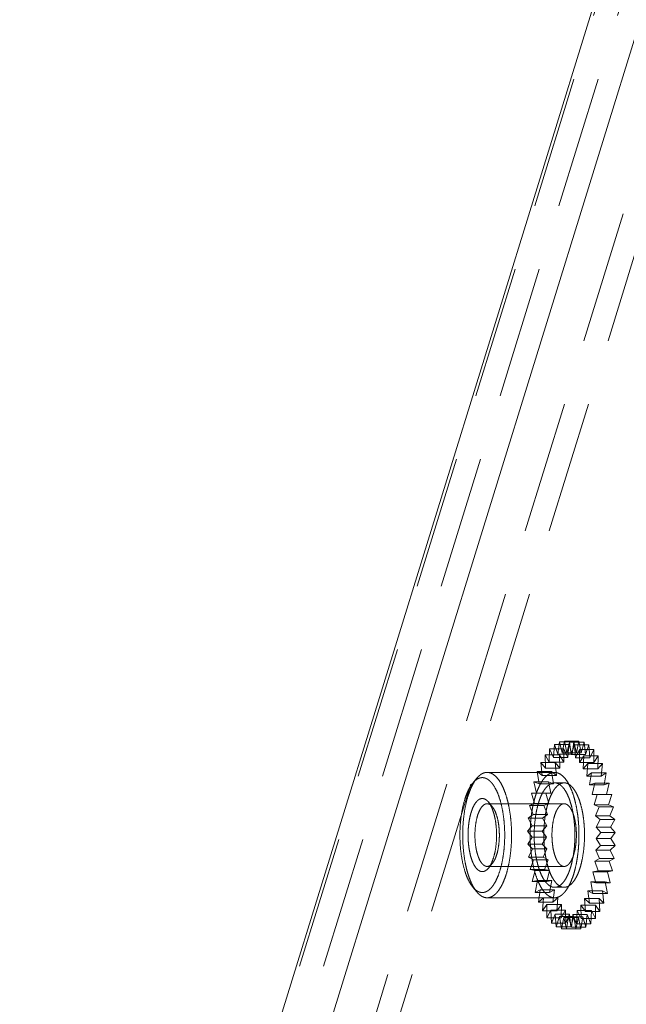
# Model space of a CAD drawing. Header units: millimetres. Extents: x 4065 to 8083, y -652 to 5416.
# Tile 154 of 256: x 5955 to 5978, y 3354 to 3392. Entities that reach past the tile are written whole.
import ezdxf

# ---------------------------------------------------------------- set-up
doc = ezdxf.new("R2010")
doc.units = ezdxf.units.MM
doc.header["$LTSCALE"] = 0.8
doc.linetypes.add('HIDDEN', pattern=[9.525, 6.35, -3.175])
doc.layers.get('0').update_dxf_attribs({"linetype": 'CONTINUOUS', "lineweight": 0})
doc.layers.add('3', color=5, linetype='HIDDEN', lineweight=0)

msp = doc.modelspace()

# ---------------------------------------------------------------- linework, layer by layer
for p, q in [((5914.503, 3184.58), (6047.881, 3616.193)), ((6045.763, 3615.705), (5912.707, 3185.135))]:
    msp.add_line(p, q)
at = {"layer": '3'}
for p, q in [((6045.797, 3615.409), (5912.661, 3184.58)), ((6046.718, 3615.409), (5913.582, 3184.58)), ((5917.943, 3190.412), (6047.932, 3611.058)), ((5918.864, 3190.412), (6048.853, 3611.058)), ((5975.304, 3364.237), (5975.268, 3363.743)), ((5975.856, 3364.237), (5975.304, 3364.237)), ((5975.433, 3363.861), (5975.304, 3364.237)), ((5975.495, 3364.338), (5975.433, 3363.861)), ((5976.048, 3364.338), (5975.495, 3364.338)), ((5975.603, 3363.919), (5975.495, 3364.338)), ((5975.69, 3364.369), (5975.603, 3363.919)), ((5976.243, 3364.369), (5975.69, 3364.369)), ((5975.775, 3363.916), (5975.69, 3364.369)), ((5975.885, 3364.33), (5975.775, 3363.916)), ((5975.856, 3364.237), (5975.821, 3363.743)), ((5975.986, 3363.861), (5975.856, 3364.237)), ((5976.438, 3364.33), (5975.885, 3364.33)), ((5975.944, 3363.851), (5975.885, 3364.33)), ((5976.076, 3364.222), (5975.944, 3363.851)), ((5976.048, 3364.338), (5975.986, 3363.861)), ((5976.156, 3363.919), (5976.048, 3364.338)), ((5976.629, 3364.222), (5976.076, 3364.222)), ((5976.109, 3363.727), (5976.076, 3364.222)), ((5976.243, 3364.369), (5976.156, 3363.919)), ((5976.327, 3363.916), (5976.243, 3364.369)), ((5976.438, 3364.33), (5976.327, 3363.916)), ((5976.497, 3363.851), (5976.438, 3364.33)), ((5976.629, 3364.222), (5976.497, 3363.851)), ((5976.661, 3363.727), (5976.629, 3364.222)), ((5975.498, 3363.836), (5974.946, 3363.836)), ((5975.111, 3363.567), (5974.946, 3363.836)), ((5974.946, 3363.836), (5974.965, 3363.337)), ((5975.119, 3364.069), (5975.111, 3363.567)), ((5975.672, 3364.069), (5975.119, 3364.069)), ((5975.268, 3363.743), (5975.119, 3364.069)), ((5975.433, 3363.861), (5975.986, 3363.861)), ((5975.664, 3363.567), (5975.498, 3363.836)), ((5975.498, 3363.836), (5975.517, 3363.337)), ((5975.603, 3363.919), (5976.156, 3363.919)), ((5975.672, 3364.069), (5975.664, 3363.567)), ((5975.821, 3363.743), (5975.672, 3364.069)), ((5975.775, 3363.916), (5976.327, 3363.916)), ((5975.944, 3363.851), (5976.497, 3363.851)), ((5976.26, 3364.047), (5976.109, 3363.727)), ((5976.812, 3364.047), (5976.26, 3364.047)), ((5976.265, 3363.545), (5976.26, 3364.047)), ((5976.432, 3363.808), (5976.265, 3363.545)), ((5976.41, 3363.308), (5976.432, 3363.808)), ((5976.984, 3363.808), (5976.432, 3363.808)), ((5976.812, 3364.047), (5976.661, 3363.727)), ((5976.818, 3363.545), (5976.812, 3364.047)), ((5976.984, 3363.808), (5976.818, 3363.545)), ((5976.962, 3363.308), (5976.984, 3363.808)), ((5975.339, 3363.544), (5974.787, 3363.544)), ((5974.965, 3363.337), (5974.787, 3363.544)), ((5974.787, 3363.544), (5974.833, 3363.056)), ((5975.111, 3363.567), (5975.664, 3363.567)), ((5975.268, 3363.743), (5975.821, 3363.743)), ((5975.517, 3363.337), (5975.339, 3363.544)), ((5975.339, 3363.544), (5975.385, 3363.056)), ((5976.109, 3363.727), (5976.661, 3363.727)), ((5976.265, 3363.545), (5976.818, 3363.545)), ((5976.589, 3363.509), (5976.41, 3363.308)), ((5976.54, 3363.023), (5976.589, 3363.509)), ((5977.142, 3363.509), (5976.589, 3363.509)), ((5977.142, 3363.509), (5976.962, 3363.308)), ((5977.093, 3363.023), (5977.142, 3363.509)), ((5975.311, 3363.169), (5972.732, 3363.169)), ((5975.198, 3363.198), (5974.645, 3363.198)), ((5974.833, 3363.056), (5974.645, 3363.198)), ((5974.645, 3363.198), (5974.717, 3362.731)), ((5974.833, 3363.056), (5975.385, 3363.056)), ((5974.965, 3363.337), (5975.517, 3363.337)), ((5975.385, 3363.056), (5975.198, 3363.198)), ((5975.198, 3363.198), (5975.27, 3362.731)), ((5976.41, 3363.308), (5976.962, 3363.308)), ((5976.729, 3363.158), (5976.54, 3363.023)), ((5976.54, 3363.023), (5977.093, 3363.023)), ((5976.654, 3362.693), (5976.729, 3363.158)), ((5977.281, 3363.158), (5976.729, 3363.158)), ((5977.281, 3363.158), (5977.093, 3363.023)), ((5977.207, 3362.693), (5977.281, 3363.158)), ((5972.186, 3362.763), (5972.337, 3362.944)), ((5975.076, 3362.805), (5974.523, 3362.805)), ((5974.717, 3362.731), (5974.523, 3362.805)), ((5974.523, 3362.805), (5974.62, 3362.368)), ((5974.717, 3362.731), (5975.27, 3362.731)), ((5975.27, 3362.731), (5975.076, 3362.805)), ((5975.076, 3362.805), (5975.173, 3362.368)), ((5975.68, 3362.769), (5975.311, 3362.769)), ((5976.848, 3362.76), (5976.654, 3362.693)), ((5976.654, 3362.693), (5977.207, 3362.693)), ((5976.749, 3362.326), (5976.848, 3362.76)), ((5977.401, 3362.76), (5976.848, 3362.76)), ((5977.401, 3362.76), (5977.207, 3362.693)), ((5977.301, 3362.326), (5977.401, 3362.76)), ((5974.977, 3362.372), (5974.424, 3362.372)), ((5974.62, 3362.368), (5974.424, 3362.372)), ((5974.424, 3362.372), (5974.544, 3361.974)), ((5974.62, 3362.368), (5975.173, 3362.368)), ((5975.173, 3362.368), (5974.977, 3362.372)), ((5974.977, 3362.372), (5975.096, 3361.974)), ((5976.749, 3362.326), (5977.301, 3362.326)), ((5976.944, 3362.323), (5976.749, 3362.326)), ((5976.823, 3361.929), (5976.944, 3362.323)), ((5977.497, 3362.323), (5976.944, 3362.323)), ((5977.497, 3362.323), (5977.301, 3362.326)), ((5977.375, 3361.929), (5977.497, 3362.323)), ((5975.68, 3361.969), (5972.732, 3361.969)), ((5972.93, 3361.857), (5972.779, 3362.038)), ((5974.544, 3361.974), (5974.35, 3361.907)), ((5974.902, 3361.907), (5974.35, 3361.907)), ((5974.35, 3361.907), (5974.489, 3361.556)), ((5974.544, 3361.974), (5975.096, 3361.974)), ((5975.096, 3361.974), (5974.902, 3361.907)), ((5974.902, 3361.907), (5975.042, 3361.556)), ((5976.823, 3361.929), (5977.375, 3361.929)), ((5977.016, 3361.856), (5976.823, 3361.929)), ((5977.569, 3361.856), (5977.375, 3361.929)), ((5974.489, 3361.556), (5974.301, 3361.421)), ((5974.489, 3361.556), (5975.042, 3361.556)), ((5975.042, 3361.556), (5974.854, 3361.421)), ((5976.875, 3361.509), (5977.016, 3361.856)), ((5976.875, 3361.509), (5977.427, 3361.509)), ((5977.062, 3361.367), (5976.875, 3361.509)), ((5977.569, 3361.856), (5977.016, 3361.856)), ((5977.427, 3361.509), (5977.569, 3361.856)), ((5977.615, 3361.367), (5977.427, 3361.509)), ((5974.458, 3361.123), (5974.279, 3360.922)), ((5974.854, 3361.421), (5974.301, 3361.421)), ((5974.301, 3361.421), (5974.458, 3361.123)), ((5974.458, 3361.123), (5975.011, 3361.123)), ((5975.011, 3361.123), (5974.832, 3360.922)), ((5974.854, 3361.421), (5975.011, 3361.123)), ((5976.903, 3361.075), (5977.062, 3361.367)), ((5977.615, 3361.367), (5977.062, 3361.367)), ((5977.456, 3361.075), (5977.615, 3361.367)), ((5974.832, 3360.922), (5974.279, 3360.922)), ((5974.279, 3360.922), (5974.451, 3360.683)), ((5974.832, 3360.922), (5975.004, 3360.683)), ((5976.903, 3361.075), (5977.456, 3361.075)), ((5977.081, 3360.867), (5976.903, 3361.075)), ((5976.908, 3360.635), (5977.081, 3360.867)), ((5977.634, 3360.867), (5977.081, 3360.867)), ((5977.634, 3360.867), (5977.456, 3361.075)), ((5977.46, 3360.635), (5977.634, 3360.867)), ((5974.451, 3360.683), (5974.284, 3360.42)), ((5974.837, 3360.42), (5974.284, 3360.42)), ((5974.284, 3360.42), (5974.468, 3360.245)), ((5974.451, 3360.683), (5975.004, 3360.683)), ((5975.004, 3360.683), (5974.837, 3360.42)), ((5974.837, 3360.42), (5975.02, 3360.245)), ((5976.889, 3360.197), (5977.073, 3360.366)), ((5976.908, 3360.635), (5977.46, 3360.635)), ((5977.073, 3360.366), (5976.908, 3360.635)), ((5977.625, 3360.366), (5977.073, 3360.366)), ((5977.441, 3360.197), (5977.625, 3360.366)), ((5977.625, 3360.366), (5977.46, 3360.635)), ((5974.468, 3360.245), (5974.317, 3359.925)), ((5974.468, 3360.245), (5975.02, 3360.245)), ((5975.02, 3360.245), (5974.87, 3359.925)), ((5976.889, 3360.197), (5977.441, 3360.197)), ((5977.037, 3359.872), (5976.889, 3360.197)), ((5977.59, 3359.872), (5977.441, 3360.197)), ((5972.93, 3359.682), (5972.779, 3359.5)), ((5974.87, 3359.925), (5974.317, 3359.925)), ((5974.317, 3359.925), (5974.508, 3359.816)), ((5974.508, 3359.816), (5974.376, 3359.446)), ((5974.508, 3359.816), (5975.061, 3359.816)), ((5974.87, 3359.925), (5975.061, 3359.816)), ((5975.061, 3359.816), (5974.929, 3359.446)), ((5976.846, 3359.771), (5977.037, 3359.872)), ((5976.846, 3359.771), (5977.398, 3359.771)), ((5976.976, 3359.395), (5976.846, 3359.771)), ((5977.59, 3359.872), (5977.037, 3359.872)), ((5977.398, 3359.771), (5977.59, 3359.872)), ((5977.528, 3359.395), (5977.398, 3359.771)), ((5975.68, 3359.569), (5972.732, 3359.569)), ((5974.929, 3359.446), (5974.376, 3359.446)), ((5974.376, 3359.446), (5974.571, 3359.407)), ((5974.571, 3359.407), (5974.46, 3358.993)), ((5974.571, 3359.407), (5975.124, 3359.407)), ((5974.929, 3359.446), (5975.124, 3359.407)), ((5975.124, 3359.407), (5975.013, 3358.993)), ((5976.78, 3359.364), (5976.976, 3359.395)), ((5976.78, 3359.364), (5977.333, 3359.364)), ((5976.888, 3358.946), (5976.78, 3359.364)), ((5977.528, 3359.395), (5976.976, 3359.395)), ((5977.333, 3359.364), (5977.528, 3359.395)), ((5977.441, 3358.946), (5977.333, 3359.364)), ((5974.46, 3358.993), (5974.656, 3359.024)), ((5975.013, 3358.993), (5974.46, 3358.993)), ((5974.656, 3359.024), (5974.569, 3358.574)), ((5974.656, 3359.024), (5975.208, 3359.024)), ((5975.013, 3358.993), (5975.208, 3359.024)), ((5975.208, 3359.024), (5975.121, 3358.574)), ((5976.693, 3358.984), (5977.246, 3358.984)), ((5976.693, 3358.984), (5976.888, 3358.946)), ((5976.778, 3358.531), (5976.693, 3358.984)), ((5977.441, 3358.946), (5976.888, 3358.946)), ((5977.246, 3358.984), (5977.441, 3358.946)), ((5977.331, 3358.531), (5977.246, 3358.984)), ((5972.186, 3358.775), (5972.337, 3358.594)), ((5974.569, 3358.574), (5974.76, 3358.675)), ((5975.121, 3358.574), (5974.569, 3358.574)), ((5974.76, 3358.675), (5974.698, 3358.198)), ((5974.76, 3358.675), (5975.313, 3358.675)), ((5975.121, 3358.574), (5975.313, 3358.675)), ((5975.313, 3358.675), (5975.251, 3358.198)), ((5975.68, 3358.769), (5975.311, 3358.769)), ((5976.587, 3358.639), (5977.14, 3358.639)), ((5976.587, 3358.639), (5976.778, 3358.531)), ((5976.646, 3358.161), (5976.587, 3358.639)), ((5977.331, 3358.531), (5976.778, 3358.531)), ((5977.14, 3358.639), (5977.331, 3358.531)), ((5977.199, 3358.161), (5977.14, 3358.639)), ((5975.311, 3358.369), (5972.732, 3358.369)), ((5974.698, 3358.198), (5974.883, 3358.367)), ((5975.251, 3358.198), (5974.698, 3358.198)), ((5974.883, 3358.367), (5974.847, 3357.873)), ((5974.847, 3357.873), (5975.021, 3358.105)), ((5974.883, 3358.367), (5975.435, 3358.367)), ((5975.021, 3358.105), (5975.012, 3357.603)), ((5975.021, 3358.105), (5975.573, 3358.105)), ((5975.251, 3358.198), (5975.435, 3358.367)), ((5975.435, 3358.367), (5975.4, 3357.873)), ((5975.4, 3357.873), (5975.573, 3358.105)), ((5975.573, 3358.105), (5975.565, 3357.603)), ((5976.463, 3358.336), (5977.015, 3358.336)), ((5976.463, 3358.336), (5976.646, 3358.161)), ((5976.495, 3357.841), (5976.463, 3358.336)), ((5977.199, 3358.161), (5976.646, 3358.161)), ((5977.015, 3358.336), (5977.199, 3358.161)), ((5977.048, 3357.841), (5977.015, 3358.336)), ((5975.4, 3357.873), (5974.847, 3357.873)), ((5975.012, 3357.603), (5975.171, 3357.895)), ((5975.171, 3357.895), (5975.724, 3357.895)), ((5975.171, 3357.895), (5975.19, 3357.396)), ((5975.19, 3357.396), (5975.332, 3357.742)), ((5975.332, 3357.742), (5975.885, 3357.742)), ((5975.332, 3357.742), (5975.378, 3357.254)), ((5975.565, 3357.603), (5975.724, 3357.895)), ((5975.724, 3357.895), (5975.743, 3357.396)), ((5975.743, 3357.396), (5975.885, 3357.742)), ((5975.885, 3357.742), (5975.931, 3357.254)), ((5975.961, 3357.242), (5976.01, 3357.729)), ((5976.01, 3357.729), (5976.562, 3357.729)), ((5976.01, 3357.729), (5976.149, 3357.377)), ((5976.149, 3357.377), (5976.171, 3357.876)), ((5976.171, 3357.876), (5976.724, 3357.876)), ((5976.171, 3357.876), (5976.328, 3357.578)), ((5976.323, 3358.08), (5976.876, 3358.08)), ((5976.323, 3358.08), (5976.495, 3357.841)), ((5976.328, 3357.578), (5976.323, 3358.08)), ((5977.048, 3357.841), (5976.495, 3357.841)), ((5976.513, 3357.242), (5976.562, 3357.729)), ((5976.562, 3357.729), (5976.702, 3357.377)), ((5976.702, 3357.377), (5976.724, 3357.876)), ((5976.724, 3357.876), (5976.881, 3357.578)), ((5976.876, 3358.08), (5977.048, 3357.841)), ((5976.881, 3357.578), (5976.876, 3358.08)), ((5975.565, 3357.603), (5975.012, 3357.603)), ((5975.743, 3357.396), (5975.19, 3357.396)), ((5975.378, 3357.254), (5975.499, 3357.647)), ((5975.499, 3357.647), (5976.052, 3357.647)), ((5975.499, 3357.647), (5975.571, 3357.18)), ((5975.571, 3357.18), (5975.67, 3357.613)), ((5975.67, 3357.613), (5976.223, 3357.613)), ((5975.67, 3357.613), (5975.767, 3357.176)), ((5975.767, 3357.176), (5975.842, 3357.64)), ((5975.842, 3357.64), (5976.394, 3357.64)), ((5975.842, 3357.64), (5975.961, 3357.242)), ((5975.931, 3357.254), (5976.052, 3357.647)), ((5976.052, 3357.647), (5976.124, 3357.18)), ((5976.124, 3357.18), (5976.223, 3357.613)), ((5976.702, 3357.377), (5976.149, 3357.377)), ((5976.223, 3357.613), (5976.32, 3357.176)), ((5976.32, 3357.176), (5976.394, 3357.64)), ((5976.881, 3357.578), (5976.328, 3357.578)), ((5976.394, 3357.64), (5976.513, 3357.242)), ((5975.931, 3357.254), (5975.378, 3357.254)), ((5976.124, 3357.18), (5975.571, 3357.18)), ((5976.32, 3357.176), (5975.767, 3357.176)), ((5976.513, 3357.242), (5975.961, 3357.242))]:
    msp.add_line(p, q, dxfattribs=at)
for points, knots in [([(5972.732, 3363.169), (5972.698, 3363.169), (5972.627, 3363.159), (5972.524, 3363.114), (5972.425, 3363.041), (5972.366, 3362.979), (5972.337, 3362.944)], [0, 0, 0, 0, 0.219241, 0.452276, 0.710121, 1, 1, 1, 1]), ([(5973.464, 3359.277), (5973.493, 3359.369), (5973.543, 3359.56), (5973.601, 3359.86), (5973.641, 3360.177), (5973.672, 3360.617), (5973.667, 3361.061), (5973.626, 3361.497), (5973.578, 3361.808), (5973.514, 3362.098), (5973.435, 3362.363), (5973.342, 3362.597), (5973.238, 3362.796), (5973.124, 3362.957), (5973.001, 3363.076), (5972.889, 3363.14), (5972.799, 3363.165), (5972.754, 3363.169), (5972.732, 3363.169)], [0, 0, 0, 0, 0.067398, 0.139422, 0.214968, 0.292826, 0.450269, 0.5273, 0.601496, 0.671686, 0.736832, 0.796079, 0.848828, 0.894846, 0.934439, 0.96872, 0.984567, 1, 1, 1, 1]), ([(5975.311, 3363.169), (5975.276, 3363.169), (5975.203, 3363.158), (5975.097, 3363.11), (5974.995, 3363.033), (5974.898, 3362.928), (5974.807, 3362.796), (5974.722, 3362.639), (5974.645, 3362.458), (5974.6, 3362.329), (5974.579, 3362.261)], [0, 0, 0, 0, 0.085851, 0.177421, 0.279223, 0.394139, 0.523636, 0.668103, 0.827211, 1, 1, 1, 1]), ([(5976.043, 3359.277), (5976.072, 3359.369), (5976.122, 3359.56), (5976.179, 3359.86), (5976.22, 3360.177), (5976.251, 3360.617), (5976.246, 3361.061), (5976.205, 3361.497), (5976.157, 3361.808), (5976.093, 3362.098), (5976.014, 3362.363), (5975.921, 3362.597), (5975.817, 3362.796), (5975.703, 3362.957), (5975.58, 3363.076), (5975.468, 3363.14), (5975.378, 3363.165), (5975.333, 3363.169), (5975.311, 3363.169)], [0, 0, 0, 0, 0.067401, 0.139424, 0.21497, 0.292828, 0.450269, 0.527301, 0.601496, 0.671686, 0.736831, 0.796078, 0.848827, 0.894846, 0.934439, 0.96872, 0.984567, 1, 1, 1, 1]), ([(5972.186, 3362.763), (5972.154, 3362.725), (5972.093, 3362.638), (5972.012, 3362.492), (5971.939, 3362.322), (5971.897, 3362.201), (5971.877, 3362.137)], [0, 0, 0, 0, 0.212406, 0.450394, 0.713489, 1, 1, 1, 1]), ([(5972.337, 3362.944), (5972.302, 3362.902), (5972.236, 3362.808), (5972.148, 3362.648), (5972.068, 3362.464), (5972.022, 3362.331), (5972, 3362.261)], [0, 0, 0, 0, 0.212403, 0.450387, 0.713481, 1, 1, 1, 1]), ([(5973.219, 3359.402), (5973.25, 3359.502), (5973.305, 3359.715), (5973.362, 3360.049), (5973.397, 3360.402), (5973.409, 3360.766), (5973.397, 3361.13), (5973.362, 3361.484), (5973.306, 3361.818), (5973.228, 3362.124), (5973.132, 3362.392), (5973.036, 3362.586), (5972.95, 3362.715), (5972.885, 3362.794), (5972.818, 3362.86), (5972.749, 3362.91), (5972.678, 3362.946), (5972.605, 3362.967), (5972.532, 3362.971), (5972.459, 3362.96), (5972.387, 3362.933), (5972.317, 3362.89), (5972.249, 3362.833), (5972.207, 3362.788), (5972.186, 3362.763)], [0, 0, 0, 0, 0.073028, 0.151729, 0.234367, 0.319019, 0.403687, 0.486369, 0.565146, 0.638271, 0.704271, 0.762082, 0.787769, 0.811313, 0.832817, 0.85248, 0.870621, 0.887692, 0.904266, 0.920979, 0.93845, 0.957202, 0.977631, 1, 1, 1, 1]), ([(5975.311, 3362.769), (5975.282, 3362.769), (5975.221, 3362.76), (5975.133, 3362.72), (5975.048, 3362.656), (5974.967, 3362.568), (5974.891, 3362.458), (5974.82, 3362.327), (5974.756, 3362.177), (5974.719, 3362.069), (5974.701, 3362.012)], [0, 0, 0, 0, 0.085851, 0.177423, 0.279225, 0.394144, 0.523642, 0.668106, 0.827218, 1, 1, 1, 1]), ([(5975.68, 3362.769), (5975.65, 3362.769), (5975.589, 3362.76), (5975.501, 3362.72), (5975.416, 3362.656), (5975.336, 3362.568), (5975.259, 3362.458), (5975.189, 3362.327), (5975.124, 3362.177), (5975.087, 3362.069), (5975.07, 3362.012)], [0, 0, 0, 0, 0.085851, 0.177423, 0.279225, 0.394144, 0.523642, 0.668106, 0.827218, 1, 1, 1, 1]), ([(5975.921, 3359.526), (5975.945, 3359.602), (5975.987, 3359.762), (5976.052, 3360.102), (5976.095, 3360.553), (5976.09, 3361.013), (5976.056, 3361.376), (5976.016, 3361.635), (5975.963, 3361.877), (5975.897, 3362.098), (5975.82, 3362.293), (5975.733, 3362.458), (5975.638, 3362.592), (5975.535, 3362.692), (5975.442, 3362.745), (5975.367, 3362.766), (5975.33, 3362.769), (5975.311, 3362.769)], [0, 0, 0, 0, 0.067405, 0.139435, 0.292787, 0.450241, 0.527278, 0.601478, 0.671672, 0.736821, 0.796071, 0.848822, 0.894842, 0.934436, 0.968718, 0.984566, 1, 1, 1, 1]), ([(5976.29, 3359.526), (5976.313, 3359.602), (5976.355, 3359.762), (5976.42, 3360.102), (5976.464, 3360.553), (5976.459, 3361.013), (5976.424, 3361.376), (5976.385, 3361.635), (5976.331, 3361.877), (5976.265, 3362.098), (5976.188, 3362.293), (5976.101, 3362.458), (5976.006, 3362.592), (5975.904, 3362.692), (5975.81, 3362.745), (5975.735, 3362.766), (5975.698, 3362.769), (5975.68, 3362.769)], [0, 0, 0, 0, 0.067405, 0.139435, 0.292787, 0.450241, 0.527278, 0.601478, 0.671672, 0.736821, 0.796071, 0.848822, 0.894842, 0.934436, 0.968718, 0.984566, 1, 1, 1, 1]), ([(5972, 3362.261), (5971.954, 3362.111), (5971.878, 3361.79), (5971.812, 3361.285), (5971.79, 3360.755), (5971.814, 3360.225), (5971.872, 3359.798), (5971.942, 3359.477), (5972.004, 3359.259), (5972.074, 3359.059), (5972.152, 3358.88), (5972.238, 3358.726), (5972.303, 3358.635), (5972.337, 3358.594)], [0, 0, 0, 0, 0.124579, 0.260679, 0.402691, 0.544536, 0.680153, 0.743876, 0.80402, 0.860052, 0.91155, 0.958231, 1, 1, 1, 1]), ([(5975.311, 3358.369), (5975.289, 3358.369), (5975.245, 3358.373), (5975.155, 3358.398), (5975.043, 3358.462), (5974.92, 3358.581), (5974.805, 3358.742), (5974.701, 3358.941), (5974.609, 3359.175), (5974.53, 3359.44), (5974.465, 3359.73), (5974.418, 3360.041), (5974.376, 3360.477), (5974.371, 3360.921), (5974.402, 3361.361), (5974.443, 3361.678), (5974.5, 3361.978), (5974.551, 3362.17), (5974.579, 3362.261)], [0, 0, 0, 0, 0.015433, 0.03128, 0.065561, 0.105154, 0.151173, 0.203922, 0.263169, 0.328314, 0.398504, 0.472699, 0.549731, 0.707172, 0.78503, 0.860576, 0.932599, 1, 1, 1, 1]), ([(5971.877, 3362.137), (5971.834, 3361.999), (5971.765, 3361.705), (5971.704, 3361.242), (5971.684, 3360.756), (5971.706, 3360.27), (5971.769, 3359.81), (5971.856, 3359.454), (5971.945, 3359.201), (5972.017, 3359.038), (5972.095, 3358.896), (5972.155, 3358.813), (5972.186, 3358.775)], [0, 0, 0, 0, 0.124585, 0.260691, 0.402709, 0.544561, 0.680186, 0.804006, 0.860043, 0.911544, 0.958227, 1, 1, 1, 1]), ([(5972.779, 3362.038), (5972.754, 3362.068), (5972.702, 3362.119), (5972.622, 3362.16), (5972.559, 3362.17), (5972.512, 3362.168), (5972.466, 3362.155), (5972.421, 3362.132), (5972.377, 3362.1), (5972.317, 3362.042), (5972.248, 3361.946), (5972.177, 3361.804), (5972.139, 3361.697), (5972.121, 3361.639)], [0, 0, 0, 0, 0.118293, 0.218241, 0.264539, 0.310436, 0.357692, 0.407886, 0.462275, 0.521739, 0.657692, 0.81752, 1, 1, 1, 1]), ([(5972.732, 3361.969), (5972.715, 3361.969), (5972.678, 3361.964), (5972.625, 3361.94), (5972.574, 3361.901), (5972.526, 3361.848), (5972.48, 3361.782), (5972.421, 3361.673), (5972.386, 3361.58), (5972.366, 3361.515)], [0, 0, 0, 0, 0.085871, 0.177463, 0.279294, 0.394242, 0.523768, 0.668271, 1, 1, 1, 1]), ([(5972.93, 3361.857), (5972.915, 3361.874), (5972.886, 3361.905), (5972.836, 3361.941), (5972.785, 3361.964), (5972.749, 3361.969), (5972.732, 3361.969)], [0, 0, 0, 0, 0.289873, 0.547723, 0.78076, 1, 1, 1, 1]), ([(5972.975, 3359.899), (5973.002, 3359.986), (5973.047, 3360.174), (5973.085, 3360.468), (5973.098, 3360.778), (5973.084, 3361.086), (5973.044, 3361.38), (5972.989, 3361.606), (5972.932, 3361.767), (5972.886, 3361.871), (5972.836, 3361.961), (5972.798, 3362.014), (5972.779, 3362.038)], [0, 0, 0, 0, 0.124588, 0.260694, 0.402717, 0.54457, 0.680195, 0.804014, 0.860049, 0.911548, 0.95823, 1, 1, 1, 1]), ([(5975.311, 3358.769), (5975.293, 3358.769), (5975.256, 3358.772), (5975.181, 3358.793), (5975.087, 3358.847), (5974.985, 3358.946), (5974.89, 3359.08), (5974.803, 3359.246), (5974.726, 3359.441), (5974.66, 3359.661), (5974.606, 3359.903), (5974.567, 3360.162), (5974.532, 3360.526), (5974.527, 3360.985), (5974.571, 3361.436), (5974.636, 3361.777), (5974.678, 3361.936), (5974.701, 3362.012)], [0, 0, 0, 0, 0.015434, 0.031282, 0.065564, 0.105158, 0.151178, 0.203929, 0.263179, 0.328328, 0.398522, 0.472722, 0.549759, 0.707213, 0.860565, 0.932595, 1, 1, 1, 1]), ([(5975.68, 3358.769), (5975.662, 3358.769), (5975.624, 3358.772), (5975.549, 3358.793), (5975.456, 3358.847), (5975.353, 3358.946), (5975.258, 3359.08), (5975.171, 3359.246), (5975.094, 3359.441), (5975.028, 3359.661), (5974.975, 3359.903), (5974.935, 3360.162), (5974.901, 3360.526), (5974.896, 3360.985), (5974.939, 3361.436), (5975.004, 3361.777), (5975.046, 3361.936), (5975.07, 3362.012)], [0, 0, 0, 0, 0.015434, 0.031282, 0.065564, 0.105158, 0.151178, 0.203929, 0.263179, 0.328328, 0.398522, 0.472722, 0.549759, 0.707213, 0.860565, 0.932595, 1, 1, 1, 1]), ([(5975.314, 3361.515), (5975.334, 3361.58), (5975.368, 3361.673), (5975.428, 3361.782), (5975.473, 3361.848), (5975.522, 3361.901), (5975.572, 3361.94), (5975.625, 3361.964), (5975.662, 3361.969), (5975.68, 3361.969)], [0, 0, 0, 0, 0.331738, 0.476235, 0.605753, 0.720705, 0.822535, 0.914128, 1, 1, 1, 1]), ([(5975.68, 3361.969), (5975.702, 3361.969), (5975.749, 3361.96), (5975.814, 3361.923), (5975.876, 3361.863), (5975.933, 3361.783), (5975.985, 3361.683), (5976.031, 3361.566), (5976.071, 3361.434), (5976.114, 3361.235), (5976.147, 3360.968), (5976.15, 3360.64), (5976.12, 3360.321), (5976.075, 3360.118), (5976.046, 3360.023)], [0, 0, 0, 0, 0.031171, 0.065462, 0.105066, 0.151097, 0.203861, 0.263126, 0.328293, 0.398506, 0.549718, 0.707215, 0.860607, 1, 1, 1, 1]), ([(5972.121, 3361.639), (5972.101, 3361.575), (5972.067, 3361.44), (5972.03, 3361.227), (5972.008, 3361.002), (5972, 3360.771), (5972.008, 3360.539), (5972.03, 3360.314), (5972.066, 3360.101), (5972.115, 3359.907), (5972.176, 3359.736), (5972.247, 3359.594), (5972.317, 3359.497), (5972.376, 3359.439), (5972.42, 3359.406), (5972.466, 3359.384), (5972.512, 3359.371), (5972.558, 3359.368), (5972.622, 3359.378), (5972.702, 3359.419), (5972.753, 3359.47), (5972.779, 3359.5)], [0, 0, 0, 0, 0.073047, 0.15177, 0.234431, 0.319109, 0.403802, 0.486507, 0.565307, 0.638455, 0.704476, 0.762306, 0.811497, 0.833008, 0.852678, 0.870825, 0.887902, 0.904481, 0.921198, 0.957282, 1, 1, 1, 1]), ([(5972.366, 3361.515), (5972.337, 3361.421), (5972.293, 3361.217), (5972.262, 3360.899), (5972.266, 3360.57), (5972.298, 3360.303), (5972.341, 3360.104), (5972.381, 3359.972), (5972.427, 3359.855), (5972.479, 3359.755), (5972.537, 3359.675), (5972.598, 3359.616), (5972.663, 3359.578), (5972.71, 3359.569), (5972.732, 3359.569)], [0, 0, 0, 0, 0.139382, 0.292773, 0.450268, 0.601478, 0.671692, 0.73686, 0.796127, 0.848895, 0.894929, 0.934536, 0.968829, 1, 1, 1, 1]), ([(5973.098, 3360.023), (5973.122, 3360.098), (5973.16, 3360.259), (5973.193, 3360.511), (5973.204, 3360.776), (5973.191, 3361.041), (5973.157, 3361.292), (5973.102, 3361.518), (5973.039, 3361.682), (5972.979, 3361.791), (5972.947, 3361.836), (5972.93, 3361.857)], [0, 0, 0, 0, 0.124594, 0.260711, 0.402744, 0.544608, 0.680244, 0.804073, 0.911538, 0.958225, 1, 1, 1, 1]), ([(5975.68, 3359.569), (5975.658, 3359.569), (5975.611, 3359.578), (5975.545, 3359.616), (5975.484, 3359.675), (5975.427, 3359.755), (5975.375, 3359.855), (5975.328, 3359.972), (5975.289, 3360.104), (5975.245, 3360.303), (5975.213, 3360.57), (5975.209, 3360.899), (5975.24, 3361.217), (5975.285, 3361.421), (5975.314, 3361.515)], [0, 0, 0, 0, 0.031171, 0.065462, 0.105066, 0.151097, 0.203861, 0.263126, 0.328293, 0.398506, 0.549718, 0.707215, 0.860607, 1, 1, 1, 1]), ([(5972.93, 3359.682), (5972.947, 3359.702), (5972.981, 3359.749), (5973.042, 3359.861), (5973.078, 3359.956), (5973.098, 3360.023)], [0, 0, 0, 0, 0.212498, 0.450579, 1, 1, 1, 1]), ([(5976.046, 3360.023), (5976.026, 3359.958), (5975.991, 3359.866), (5975.932, 3359.756), (5975.886, 3359.69), (5975.838, 3359.637), (5975.787, 3359.598), (5975.734, 3359.575), (5975.697, 3359.569), (5975.68, 3359.569)], [0, 0, 0, 0, 0.331738, 0.476235, 0.605753, 0.720705, 0.822535, 0.914128, 1, 1, 1, 1]), ([(5972.732, 3359.569), (5972.749, 3359.569), (5972.785, 3359.574), (5972.836, 3359.597), (5972.886, 3359.633), (5972.915, 3359.664), (5972.93, 3359.682)], [0, 0, 0, 0, 0.219236, 0.452268, 0.710113, 1, 1, 1, 1]), ([(5972.779, 3359.5), (5972.799, 3359.525), (5972.838, 3359.58), (5972.91, 3359.71), (5972.951, 3359.821), (5972.975, 3359.899)], [0, 0, 0, 0, 0.212486, 0.450578, 1, 1, 1, 1]), ([(5972.186, 3358.775), (5972.207, 3358.751), (5972.249, 3358.705), (5972.317, 3358.648), (5972.387, 3358.606), (5972.459, 3358.578), (5972.532, 3358.567), (5972.605, 3358.571), (5972.677, 3358.591), (5972.748, 3358.627), (5972.817, 3358.678), (5972.884, 3358.743), (5972.949, 3358.822), (5973.034, 3358.95), (5973.131, 3359.143), (5973.191, 3359.311), (5973.219, 3359.402)], [0, 0, 0, 0, 0.061905, 0.11845, 0.170362, 0.218727, 0.264988, 0.310849, 0.358064, 0.408217, 0.462556, 0.52197, 0.587012, 0.65797, 0.817659, 1, 1, 1, 1]), ([(5972.732, 3358.369), (5972.768, 3358.369), (5972.841, 3358.38), (5972.947, 3358.428), (5973.049, 3358.505), (5973.145, 3358.611), (5973.237, 3358.743), (5973.322, 3358.9), (5973.399, 3359.08), (5973.443, 3359.209), (5973.464, 3359.277)], [0, 0, 0, 0, 0.085852, 0.177424, 0.279226, 0.394145, 0.523643, 0.668108, 0.827225, 1, 1, 1, 1]), ([(5975.921, 3359.526), (5975.904, 3359.469), (5975.867, 3359.361), (5975.802, 3359.211), (5975.732, 3359.08), (5975.656, 3358.97), (5975.575, 3358.883), (5975.49, 3358.818), (5975.402, 3358.778), (5975.341, 3358.769), (5975.311, 3358.769)], [0, 0, 0, 0, 0.172782, 0.331894, 0.476358, 0.605856, 0.720775, 0.822577, 0.914149, 1, 1, 1, 1]), ([(5976.043, 3359.277), (5976.022, 3359.209), (5975.978, 3359.08), (5975.9, 3358.9), (5975.816, 3358.742), (5975.724, 3358.611), (5975.627, 3358.505), (5975.526, 3358.428), (5975.42, 3358.38), (5975.347, 3358.369), (5975.311, 3358.369)], [0, 0, 0, 0, 0.172789, 0.331897, 0.476364, 0.605861, 0.720777, 0.822579, 0.914149, 1, 1, 1, 1]), ([(5976.29, 3359.526), (5976.272, 3359.469), (5976.235, 3359.361), (5976.171, 3359.211), (5976.1, 3359.08), (5976.024, 3358.97), (5975.943, 3358.883), (5975.859, 3358.818), (5975.77, 3358.778), (5975.709, 3358.769), (5975.68, 3358.769)], [0, 0, 0, 0, 0.172782, 0.331894, 0.476358, 0.605856, 0.720775, 0.822577, 0.914149, 1, 1, 1, 1]), ([(5972.337, 3358.594), (5972.366, 3358.559), (5972.425, 3358.497), (5972.524, 3358.424), (5972.627, 3358.379), (5972.698, 3358.369), (5972.732, 3358.369)], [0, 0, 0, 0, 0.289876, 0.547721, 0.780757, 1, 1, 1, 1])]:
    msp.add_open_spline(points, degree=3, knots=knots, dxfattribs=at)

doc.saveas('drawing.dxf')
